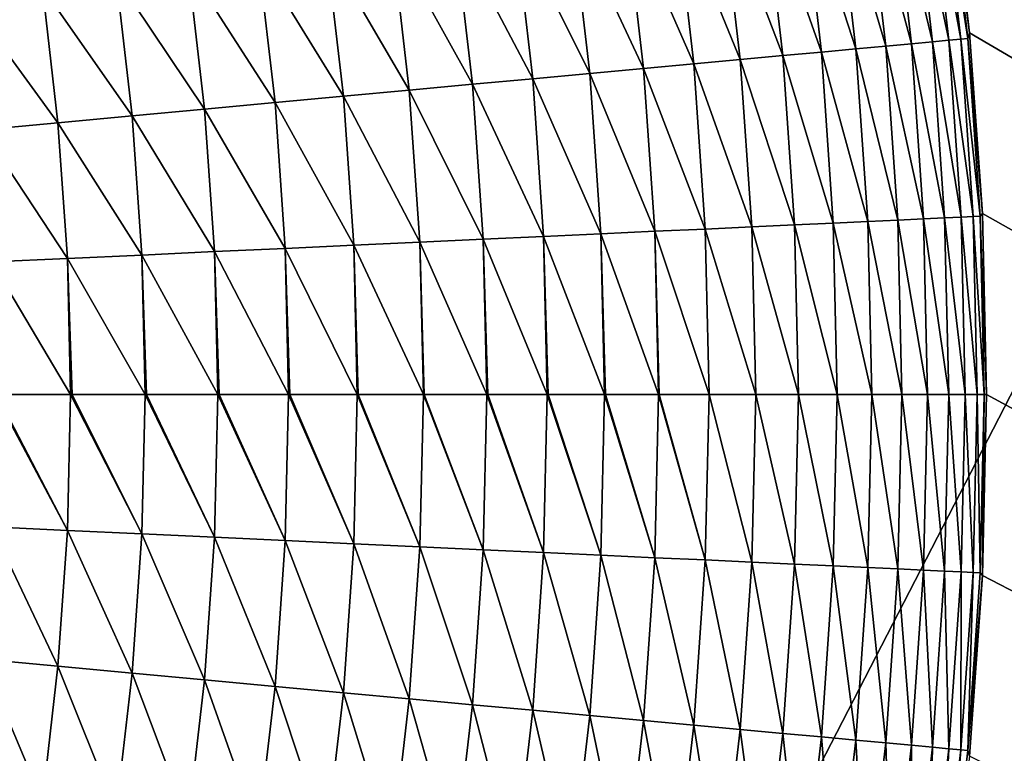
# Model space of a CAD drawing. Extents: x -260 to 260, y -882 to 882.
# Tile 174 of 234: x 33 to 45, y 575 to 583. Entities that reach past the tile are written whole.
import ezdxf

# ---------------------------------------------------------------- set-up
doc = ezdxf.new("R2010")
doc.units = 0
doc.header["$LTSCALE"] = 21.359881
for name, color, linetype in [('1', 7, 'CONTINUOUS'), ('2', 7, 'CONTINUOUS'), ('22', 7, 'CONTINUOUS'), ('23', 7, 'CONTINUOUS'), ('24', 7, 'CONTINUOUS'), ('25', 7, 'CONTINUOUS')]:
    doc.layers.add(name, color=color, linetype=linetype)

msp = doc.modelspace()

# ---------------------------------------------------------------- linework, layer by layer
at = {"layer": '1', "color": 7, "linetype": 'CONTINUOUS'}
for points in [[(253.525, 812.5), (-253.525, 0), (253.525, 0), (253.525, 812.5)], [(-253.525, 0), (253.525, 812.5), (116.582, 650.819), (-253.525, 0)], [(114.854, 648.894), (-253.525, 0), (116.582, 650.819), (114.854, 648.894)], [(113.045, 647.046), (-253.525, 0), (114.854, 648.894), (113.045, 647.046)], [(111.157, 645.277), (-253.525, 0), (113.045, 647.046), (111.157, 645.277)], [(109.196, 643.59), (-253.525, 0), (111.157, 645.277), (109.196, 643.59)], [(107.164, 641.99), (-253.525, 0), (109.196, 643.59), (107.164, 641.99)], [(105.065, 640.479), (-253.525, 0), (107.164, 641.99), (105.065, 640.479)], [(102.902, 639.059), (-253.525, 0), (105.065, 640.479), (102.902, 639.059)], [(100.681, 637.734), (-253.525, 0), (102.902, 639.059), (100.681, 637.734)], [(98.405, 636.505), (-253.525, 0), (100.681, 637.734), (98.405, 636.505)], [(96.078, 635.376), (-253.525, 0), (98.405, 636.505), (96.078, 635.376)], [(93.704, 634.347), (-253.525, 0), (96.078, 635.376), (93.704, 634.347)], [(91.289, 633.422), (-253.525, 0), (93.704, 634.347), (91.289, 633.422)], [(88.835, 632.602), (-253.525, 0), (91.289, 633.422), (88.835, 632.602)], [(86.349, 631.887), (-253.525, 0), (88.835, 632.602), (86.349, 631.887)], [(83.835, 631.281), (-253.525, 0), (86.349, 631.887), (83.835, 631.281)], [(81.296, 630.783), (-253.525, 0), (83.835, 631.281), (81.296, 630.783)], [(78.739, 630.395), (-253.525, 0), (81.296, 630.783), (78.739, 630.395)], [(76.167, 630.117), (-253.525, 0), (78.739, 630.395), (76.167, 630.117)], [(73.586, 629.95), (-253.525, 0), (76.167, 630.117), (73.586, 629.95)], [(71, 629.895), (-253.525, 0), (73.586, 629.95), (71, 629.895)], [(-129, 629.895), (-253.525, 0), (71, 629.895), (-129, 629.895)]]:
    msp.add_3dface(points, dxfattribs=at)
at = {"layer": '2', "color": 7, "linetype": 'CONTINUOUS'}
for points in [[(43.72, 587.297, -9), (199.599, 587.506, -9), (136.739, 529, -9), (43.72, 587.297, -9)], [(44.06, 585.239, -9), (43.72, 587.297, -9), (136.739, 529, -9), (44.06, 585.239, -9)], [(44.304, 583.167, -9), (44.06, 585.239, -9), (136.739, 529, -9), (44.304, 583.167, -9)], [(44.451, 581.086, -9), (44.304, 583.167, -9), (136.739, 529, -9), (44.451, 581.086, -9)], [(44.5, 579, -9), (44.451, 581.086, -9), (136.739, 529, -9), (44.5, 579, -9)], [(44.451, 576.914, -9), (44.5, 579, -9), (136.739, 529, -9), (44.451, 576.914, -9)], [(44.304, 574.833, -9), (44.451, 576.914, -9), (136.739, 529, -9), (44.304, 574.833, -9)]]:
    msp.add_3dface(points, dxfattribs=at)
at = {"layer": '22', "color": 7, "linetype": 'CONTINUOUS'}
for points in [[(44.06, 585.239, -9), (44.304, 583.167, -9), (44.06, 585.239, -14), (44.06, 585.239, -9)], [(44.06, 585.239, -14), (44.304, 583.167, -9), (44.304, 583.167, -14), (44.06, 585.239, -14)], [(44.304, 583.167, -9), (44.451, 581.086, -9), (44.304, 583.167, -14), (44.304, 583.167, -9)], [(44.304, 583.167, -14), (44.451, 581.086, -9), (44.451, 581.086, -14), (44.304, 583.167, -14)], [(44.451, 581.086, -9), (44.5, 579, -9), (44.451, 581.086, -14), (44.451, 581.086, -9)], [(44.451, 581.086, -14), (44.5, 579, -9), (44.5, 579, -14), (44.451, 581.086, -14)]]:
    msp.add_3dface(points, dxfattribs=at)
at = {"layer": '23', "color": 7, "linetype": 'CONTINUOUS'}
for points in [[(44.5, 579, -9), (44.451, 576.914, -9), (44.5, 579, -14), (44.5, 579, -9)], [(44.5, 579, -14), (44.451, 576.914, -9), (44.451, 576.914, -14), (44.5, 579, -14)], [(44.451, 576.914, -9), (44.304, 574.833, -9), (44.451, 576.914, -14), (44.451, 576.914, -9)], [(44.451, 576.914, -14), (44.304, 574.833, -9), (44.304, 574.833, -14), (44.451, 576.914, -14)]]:
    msp.add_3dface(points, dxfattribs=at)
at = {"layer": '24', "color": 7, "linetype": 'CONTINUOUS'}
for points in [[(33.036, 577.473, -28.569), (33.071, 579, -28.569), (33.909, 577.432, -28.326), (33.036, 577.473, -28.569)], [(33.071, 579, -28.569), (33.09, 579, -28.564), (33.909, 577.432, -28.326), (33.071, 579, -28.569)], [(33.09, 579, -28.564), (33.945, 579, -28.326), (33.909, 577.432, -28.326), (33.09, 579, -28.564)], [(33.909, 577.432, -28.326), (33.945, 579, -28.326), (34.766, 577.393, -28.031), (33.909, 577.432, -28.326)], [(33.945, 579, -28.326), (33.963, 579, -28.321), (34.766, 577.393, -28.031), (33.945, 579, -28.326)], [(33.963, 579, -28.321), (34.803, 579, -28.031), (34.766, 577.393, -28.031), (33.963, 579, -28.321)], [(34.766, 577.393, -28.031), (34.803, 579, -28.031), (35.603, 577.354, -27.685), (34.766, 577.393, -28.031)], [(34.803, 579, -28.031), (34.819, 579, -28.025), (35.603, 577.354, -27.685), (34.803, 579, -28.031)], [(34.819, 579, -28.025), (35.641, 579, -27.685), (35.603, 577.354, -27.685), (34.819, 579, -28.025)], [(35.603, 577.354, -27.685), (35.641, 579, -27.685), (36.418, 577.316, -27.289), (35.603, 577.354, -27.685)], [(35.641, 579, -27.685), (35.656, 579, -27.678), (36.418, 577.316, -27.289), (35.641, 579, -27.685)], [(35.656, 579, -27.678), (36.457, 579, -27.289), (36.418, 577.316, -27.289), (35.656, 579, -27.678)], [(36.418, 577.316, -27.289), (36.457, 579, -27.289), (37.208, 577.28, -26.844), (36.418, 577.316, -27.289)], [(36.457, 579, -27.289), (36.471, 579, -27.282), (37.208, 577.28, -26.844), (36.457, 579, -27.289)], [(36.471, 579, -27.282), (37.248, 579, -26.844), (37.208, 577.28, -26.844), (36.471, 579, -27.282)], [(37.208, 577.28, -26.844), (37.248, 579, -26.844), (37.969, 577.245, -26.352), (37.208, 577.28, -26.844)], [(37.248, 579, -26.844), (37.26, 579, -26.837), (37.969, 577.245, -26.352), (37.248, 579, -26.844)], [(37.26, 579, -26.837), (38.01, 579, -26.352), (37.969, 577.245, -26.352), (37.26, 579, -26.837)], [(37.969, 577.245, -26.352), (38.01, 579, -26.352), (38.699, 577.211, -25.816), (37.969, 577.245, -26.352)], [(38.01, 579, -26.352), (38.021, 579, -26.345), (38.699, 577.211, -25.816), (38.01, 579, -26.352)], [(38.021, 579, -26.345), (38.741, 579, -25.816), (38.699, 577.211, -25.816), (38.021, 579, -26.345)], [(38.699, 577.211, -25.816), (38.741, 579, -25.816), (39.396, 577.179, -25.235), (38.699, 577.211, -25.816)], [(38.741, 579, -25.816), (38.751, 579, -25.808), (39.396, 577.179, -25.235), (38.741, 579, -25.816)], [(38.751, 579, -25.808), (39.438, 579, -25.235), (39.396, 577.179, -25.235), (38.751, 579, -25.808)], [(39.396, 577.179, -25.235), (39.438, 579, -25.235), (40.056, 577.148, -24.614), (39.396, 577.179, -25.235)], [(39.438, 579, -25.235), (39.447, 579, -25.228), (40.056, 577.148, -24.614), (39.438, 579, -25.235)], [(39.447, 579, -25.228), (40.099, 579, -24.614), (40.056, 577.148, -24.614), (39.447, 579, -25.228)], [(40.056, 577.148, -24.614), (40.099, 579, -24.614), (40.678, 577.119, -23.954), (40.056, 577.148, -24.614)], [(40.099, 579, -24.614), (40.107, 579, -24.607), (40.678, 577.119, -23.954), (40.099, 579, -24.614)], [(40.107, 579, -24.607), (40.721, 579, -23.954), (40.678, 577.119, -23.954), (40.107, 579, -24.607)], [(40.678, 577.119, -23.954), (40.721, 579, -23.954), (41.258, 577.093, -23.258), (40.678, 577.119, -23.954)], [(40.721, 579, -23.954), (40.728, 579, -23.947), (41.258, 577.093, -23.258), (40.721, 579, -23.954)], [(40.728, 579, -23.947), (41.302, 579, -23.258), (41.258, 577.093, -23.258), (40.728, 579, -23.947)], [(41.258, 577.093, -23.258), (41.302, 579, -23.258), (41.795, 577.068, -22.528), (41.258, 577.093, -23.258)], [(41.302, 579, -23.258), (41.84, 579, -22.528), (41.795, 577.068, -22.528), (41.302, 579, -23.258)], [(41.795, 577.068, -22.528), (41.84, 579, -22.528), (42.288, 577.045, -21.766), (41.795, 577.068, -22.528)], [(41.84, 579, -22.528), (42.333, 579, -21.766), (42.288, 577.045, -21.766), (41.84, 579, -22.528)], [(42.288, 577.045, -21.766), (42.333, 579, -21.766), (42.733, 577.024, -20.976), (42.288, 577.045, -21.766)], [(42.333, 579, -21.766), (42.779, 579, -20.976), (42.733, 577.024, -20.976), (42.333, 579, -21.766)], [(42.733, 577.024, -20.976), (42.779, 579, -20.976), (43.13, 577.006, -20.161), (42.733, 577.024, -20.976)], [(42.779, 579, -20.976), (43.176, 579, -20.161), (43.13, 577.006, -20.161), (42.779, 579, -20.976)], [(43.13, 577.006, -20.161), (43.176, 579, -20.161), (43.477, 576.99, -19.323), (43.13, 577.006, -20.161)], [(43.176, 579, -20.161), (43.524, 579, -19.323), (43.477, 576.99, -19.323), (43.176, 579, -20.161)], [(43.477, 576.99, -19.323), (43.524, 579, -19.323), (43.773, 576.976, -18.466), (43.477, 576.99, -19.323)], [(43.524, 579, -19.323), (43.82, 579, -18.466), (43.773, 576.976, -18.466), (43.524, 579, -19.323)], [(43.773, 576.976, -18.466), (43.82, 579, -18.466), (44.016, 576.965, -17.592), (43.773, 576.976, -18.466)], [(43.82, 579, -18.466), (44.063, 579, -17.592), (44.016, 576.965, -17.592), (43.82, 579, -18.466)], [(44.016, 576.965, -17.592), (44.063, 579, -17.592), (44.207, 576.956, -16.706), (44.016, 576.965, -17.592)], [(44.063, 579, -17.592), (44.254, 579, -16.706), (44.207, 576.956, -16.706), (44.063, 579, -17.592)], [(44.207, 576.956, -16.706), (44.254, 579, -16.706), (44.343, 576.95, -15.809), (44.207, 576.956, -16.706)], [(44.254, 579, -16.706), (44.391, 579, -15.809), (44.343, 576.95, -15.809), (44.254, 579, -16.706)], [(44.343, 576.95, -15.809), (44.391, 579, -15.809), (44.425, 576.946, -14.906), (44.343, 576.95, -15.809)], [(44.391, 579, -15.809), (44.473, 579, -14.906), (44.425, 576.946, -14.906), (44.391, 579, -15.809)], [(44.473, 579, -14.906), (44.451, 576.914, -14), (44.425, 576.946, -14.906), (44.473, 579, -14.906)], [(44.5, 579, -14), (44.451, 576.914, -14), (44.473, 579, -14.906), (44.5, 579, -14)], [(32.93, 575.949, -28.569), (33.036, 577.473, -28.569), (33.8, 575.868, -28.326), (32.93, 575.949, -28.569)], [(33.8, 575.868, -28.326), (33.036, 577.473, -28.569), (33.909, 577.432, -28.326), (33.8, 575.868, -28.326)], [(33.8, 575.868, -28.326), (33.909, 577.432, -28.326), (34.655, 575.789, -28.031), (33.8, 575.868, -28.326)], [(34.655, 575.789, -28.031), (33.909, 577.432, -28.326), (34.766, 577.393, -28.031), (34.655, 575.789, -28.031)], [(34.655, 575.789, -28.031), (34.766, 577.393, -28.031), (35.489, 575.711, -27.685), (34.655, 575.789, -28.031)], [(35.489, 575.711, -27.685), (34.766, 577.393, -28.031), (35.603, 577.354, -27.685), (35.489, 575.711, -27.685)], [(35.489, 575.711, -27.685), (35.603, 577.354, -27.685), (36.302, 575.636, -27.289), (35.489, 575.711, -27.685)], [(36.302, 575.636, -27.289), (35.603, 577.354, -27.685), (36.418, 577.316, -27.289), (36.302, 575.636, -27.289)], [(36.302, 575.636, -27.289), (36.418, 577.316, -27.289), (37.089, 575.563, -26.844), (36.302, 575.636, -27.289)], [(37.089, 575.563, -26.844), (36.418, 577.316, -27.289), (37.208, 577.28, -26.844), (37.089, 575.563, -26.844)], [(37.089, 575.563, -26.844), (37.208, 577.28, -26.844), (37.848, 575.493, -26.352), (37.089, 575.563, -26.844)], [(37.848, 575.493, -26.352), (37.208, 577.28, -26.844), (37.969, 577.245, -26.352), (37.848, 575.493, -26.352)], [(37.848, 575.493, -26.352), (37.969, 577.245, -26.352), (38.576, 575.425, -25.816), (37.848, 575.493, -26.352)], [(38.576, 575.425, -25.816), (37.969, 577.245, -26.352), (38.699, 577.211, -25.816), (38.576, 575.425, -25.816)], [(38.576, 575.425, -25.816), (38.699, 577.211, -25.816), (39.27, 575.361, -25.235), (38.576, 575.425, -25.816)], [(39.27, 575.361, -25.235), (38.699, 577.211, -25.816), (39.396, 577.179, -25.235), (39.27, 575.361, -25.235)], [(39.27, 575.361, -25.235), (39.396, 577.179, -25.235), (39.928, 575.3, -24.614), (39.27, 575.361, -25.235)], [(39.928, 575.3, -24.614), (39.396, 577.179, -25.235), (40.056, 577.148, -24.614), (39.928, 575.3, -24.614)], [(39.928, 575.3, -24.614), (40.056, 577.148, -24.614), (40.547, 575.243, -23.954), (39.928, 575.3, -24.614)], [(40.547, 575.243, -23.954), (40.056, 577.148, -24.614), (40.678, 577.119, -23.954), (40.547, 575.243, -23.954)], [(40.547, 575.243, -23.954), (40.678, 577.119, -23.954), (41.126, 575.189, -23.258), (40.547, 575.243, -23.954)], [(41.126, 575.189, -23.258), (40.678, 577.119, -23.954), (41.258, 577.093, -23.258), (41.126, 575.189, -23.258)], [(41.126, 575.189, -23.258), (41.258, 577.093, -23.258), (41.662, 575.139, -22.528), (41.126, 575.189, -23.258)], [(41.662, 575.139, -22.528), (41.258, 577.093, -23.258), (41.795, 577.068, -22.528), (41.662, 575.139, -22.528)], [(41.662, 575.139, -22.528), (41.795, 577.068, -22.528), (42.152, 575.094, -21.766), (41.662, 575.139, -22.528)], [(42.152, 575.094, -21.766), (41.795, 577.068, -22.528), (42.288, 577.045, -21.766), (42.152, 575.094, -21.766)], [(42.152, 575.094, -21.766), (42.288, 577.045, -21.766), (42.596, 575.053, -20.976), (42.152, 575.094, -21.766)], [(42.596, 575.053, -20.976), (42.288, 577.045, -21.766), (42.733, 577.024, -20.976), (42.596, 575.053, -20.976)], [(42.596, 575.053, -20.976), (42.733, 577.024, -20.976), (42.992, 575.016, -20.161), (42.596, 575.053, -20.976)], [(42.992, 575.016, -20.161), (42.733, 577.024, -20.976), (43.13, 577.006, -20.161), (42.992, 575.016, -20.161)], [(42.992, 575.016, -20.161), (43.13, 577.006, -20.161), (43.338, 574.984, -19.323), (42.992, 575.016, -20.161)], [(43.338, 574.984, -19.323), (43.13, 577.006, -20.161), (43.477, 576.99, -19.323), (43.338, 574.984, -19.323)], [(43.338, 574.984, -19.323), (43.477, 576.99, -19.323), (43.633, 574.957, -18.466), (43.338, 574.984, -19.323)], [(43.633, 574.957, -18.466), (43.477, 576.99, -19.323), (43.773, 576.976, -18.466), (43.633, 574.957, -18.466)], [(43.633, 574.957, -18.466), (43.773, 576.976, -18.466), (43.876, 574.934, -17.592), (43.633, 574.957, -18.466)], [(43.876, 574.934, -17.592), (43.773, 576.976, -18.466), (44.016, 576.965, -17.592), (43.876, 574.934, -17.592)], [(43.876, 574.934, -17.592), (44.016, 576.965, -17.592), (44.065, 574.917, -16.706), (43.876, 574.934, -17.592)], [(44.065, 574.917, -16.706), (44.016, 576.965, -17.592), (44.207, 576.956, -16.706), (44.065, 574.917, -16.706)], [(44.065, 574.917, -16.706), (44.207, 576.956, -16.706), (44.201, 574.904, -15.809), (44.065, 574.917, -16.706)], [(44.201, 574.904, -15.809), (44.207, 576.956, -16.706), (44.343, 576.95, -15.809), (44.201, 574.904, -15.809)], [(44.201, 574.904, -15.809), (44.343, 576.95, -15.809), (44.283, 574.897, -14.906), (44.201, 574.904, -15.809)], [(44.283, 574.897, -14.906), (44.343, 576.95, -15.809), (44.425, 576.946, -14.906), (44.283, 574.897, -14.906)], [(44.451, 576.914, -14), (44.283, 574.897, -14.906), (44.425, 576.946, -14.906), (44.451, 576.914, -14)], [(44.451, 576.914, -14), (44.304, 574.833, -14), (44.283, 574.897, -14.906), (44.451, 576.914, -14)], [(32.754, 574.431, -28.569), (32.93, 575.949, -28.569), (33.62, 574.31, -28.326), (32.754, 574.431, -28.569)], [(33.62, 574.31, -28.326), (32.93, 575.949, -28.569), (33.8, 575.868, -28.326), (33.62, 574.31, -28.326)], [(33.62, 574.31, -28.326), (33.8, 575.868, -28.326), (34.469, 574.192, -28.031), (33.62, 574.31, -28.326)], [(34.469, 574.192, -28.031), (33.8, 575.868, -28.326), (34.655, 575.789, -28.031), (34.469, 574.192, -28.031)], [(34.469, 574.192, -28.031), (34.655, 575.789, -28.031), (35.3, 574.076, -27.685), (34.469, 574.192, -28.031)], [(35.3, 574.076, -27.685), (34.655, 575.789, -28.031), (35.489, 575.711, -27.685), (35.3, 574.076, -27.685)], [(35.3, 574.076, -27.685), (35.489, 575.711, -27.685), (36.108, 573.963, -27.289), (35.3, 574.076, -27.685)], [(36.108, 573.963, -27.289), (35.489, 575.711, -27.685), (36.302, 575.636, -27.289), (36.108, 573.963, -27.289)], [(36.108, 573.963, -27.289), (36.302, 575.636, -27.289), (36.89, 573.854, -26.844), (36.108, 573.963, -27.289)], [(36.89, 573.854, -26.844), (36.302, 575.636, -27.289), (37.089, 575.563, -26.844), (36.89, 573.854, -26.844)], [(36.89, 573.854, -26.844), (37.089, 575.563, -26.844), (37.645, 573.749, -26.352), (36.89, 573.854, -26.844)], [(37.645, 573.749, -26.352), (37.089, 575.563, -26.844), (37.848, 575.493, -26.352), (37.645, 573.749, -26.352)], [(37.645, 573.749, -26.352), (37.848, 575.493, -26.352), (38.369, 573.648, -25.816), (37.645, 573.749, -26.352)], [(38.369, 573.648, -25.816), (37.848, 575.493, -26.352), (38.576, 575.425, -25.816), (38.369, 573.648, -25.816)], [(38.369, 573.648, -25.816), (38.576, 575.425, -25.816), (39.06, 573.551, -25.235), (38.369, 573.648, -25.816)], [(39.06, 573.551, -25.235), (38.576, 575.425, -25.816), (39.27, 575.361, -25.235), (39.06, 573.551, -25.235)], [(39.06, 573.551, -25.235), (39.27, 575.361, -25.235), (39.714, 573.46, -24.614), (39.06, 573.551, -25.235)], [(39.714, 573.46, -24.614), (39.27, 575.361, -25.235), (39.928, 575.3, -24.614), (39.714, 573.46, -24.614)], [(39.714, 573.46, -24.614), (39.928, 575.3, -24.614), (40.331, 573.374, -23.954), (39.714, 573.46, -24.614)], [(40.331, 573.374, -23.954), (39.928, 575.3, -24.614), (40.547, 575.243, -23.954), (40.331, 573.374, -23.954)], [(40.331, 573.374, -23.954), (40.547, 575.243, -23.954), (40.906, 573.294, -23.258), (40.331, 573.374, -23.954)], [(40.906, 573.294, -23.258), (40.547, 575.243, -23.954), (41.126, 575.189, -23.258), (40.906, 573.294, -23.258)], [(40.906, 573.294, -23.258), (41.126, 575.189, -23.258), (41.439, 573.22, -22.528), (40.906, 573.294, -23.258)], [(41.439, 573.22, -22.528), (41.126, 575.189, -23.258), (41.662, 575.139, -22.528), (41.439, 573.22, -22.528)], [(41.439, 573.22, -22.528), (41.662, 575.139, -22.528), (41.927, 573.151, -21.766), (41.439, 573.22, -22.528)], [(41.927, 573.151, -21.766), (41.662, 575.139, -22.528), (42.152, 575.094, -21.766), (41.927, 573.151, -21.766)], [(41.927, 573.151, -21.766), (42.152, 575.094, -21.766), (42.369, 573.09, -20.976), (41.927, 573.151, -21.766)], [(42.369, 573.09, -20.976), (42.152, 575.094, -21.766), (42.596, 575.053, -20.976), (42.369, 573.09, -20.976)], [(42.369, 573.09, -20.976), (42.596, 575.053, -20.976), (42.762, 573.035, -20.161), (42.369, 573.09, -20.976)], [(42.762, 573.035, -20.161), (42.596, 575.053, -20.976), (42.992, 575.016, -20.161), (42.762, 573.035, -20.161)], [(42.762, 573.035, -20.161), (42.992, 575.016, -20.161), (43.106, 572.987, -19.323), (42.762, 573.035, -20.161)], [(43.106, 572.987, -19.323), (42.992, 575.016, -20.161), (43.338, 574.984, -19.323), (43.106, 572.987, -19.323)], [(43.106, 572.987, -19.323), (43.338, 574.984, -19.323), (43.4, 572.946, -18.466), (43.106, 572.987, -19.323)], [(43.4, 572.946, -18.466), (43.338, 574.984, -19.323), (43.633, 574.957, -18.466), (43.4, 572.946, -18.466)], [(43.4, 572.946, -18.466), (43.633, 574.957, -18.466), (43.641, 572.912, -17.592), (43.4, 572.946, -18.466)], [(43.641, 572.912, -17.592), (43.633, 574.957, -18.466), (43.876, 574.934, -17.592), (43.641, 572.912, -17.592)], [(43.641, 572.912, -17.592), (43.876, 574.934, -17.592), (43.83, 572.886, -16.706), (43.641, 572.912, -17.592)], [(43.83, 572.886, -16.706), (43.876, 574.934, -17.592), (44.065, 574.917, -16.706), (43.83, 572.886, -16.706)], [(43.83, 572.886, -16.706), (44.065, 574.917, -16.706), (43.965, 572.867, -15.809), (43.83, 572.886, -16.706)], [(43.965, 572.867, -15.809), (44.065, 574.917, -16.706), (44.201, 574.904, -15.809), (43.965, 572.867, -15.809)], [(43.965, 572.867, -15.809), (44.201, 574.904, -15.809), (44.046, 572.856, -14.906), (43.965, 572.867, -15.809)], [(44.046, 572.856, -14.906), (44.201, 574.904, -15.809), (44.283, 574.897, -14.906), (44.046, 572.856, -14.906)], [(44.304, 574.833, -14), (44.046, 572.856, -14.906), (44.283, 574.897, -14.906), (44.304, 574.833, -14)]]:
    msp.add_3dface(points, dxfattribs=at)
at = {"layer": '25', "color": 7, "linetype": 'CONTINUOUS'}
for points in [[(44.06, 585.239, -14), (44.304, 583.167, -14), (44.046, 585.144, -14.906), (44.06, 585.239, -14)], [(43.633, 583.043, -18.466), (43.106, 585.013, -19.323), (43.4, 585.054, -18.466), (43.633, 583.043, -18.466)], [(43.876, 583.066, -17.592), (43.4, 585.054, -18.466), (43.641, 585.088, -17.592), (43.876, 583.066, -17.592)], [(43.633, 583.043, -18.466), (43.4, 585.054, -18.466), (43.876, 583.066, -17.592), (43.633, 583.043, -18.466)], [(44.065, 583.083, -16.706), (43.641, 585.088, -17.592), (43.83, 585.114, -16.706), (44.065, 583.083, -16.706)], [(43.876, 583.066, -17.592), (43.641, 585.088, -17.592), (44.065, 583.083, -16.706), (43.876, 583.066, -17.592)], [(44.201, 583.096, -15.809), (43.83, 585.114, -16.706), (43.965, 585.133, -15.809), (44.201, 583.096, -15.809)], [(44.065, 583.083, -16.706), (43.83, 585.114, -16.706), (44.201, 583.096, -15.809), (44.065, 583.083, -16.706)], [(44.283, 583.103, -14.906), (43.965, 585.133, -15.809), (44.046, 585.144, -14.906), (44.283, 583.103, -14.906)], [(44.201, 583.096, -15.809), (43.965, 585.133, -15.809), (44.283, 583.103, -14.906), (44.201, 583.096, -15.809)], [(44.304, 583.167, -14), (44.283, 583.103, -14.906), (44.046, 585.144, -14.906), (44.304, 583.167, -14)], [(42.992, 582.984, -20.161), (42.369, 584.91, -20.976), (42.762, 584.965, -20.161), (42.992, 582.984, -20.161)], [(43.338, 583.016, -19.323), (42.762, 584.965, -20.161), (43.106, 585.013, -19.323), (43.338, 583.016, -19.323)], [(42.992, 582.984, -20.161), (42.762, 584.965, -20.161), (43.338, 583.016, -19.323), (42.992, 582.984, -20.161)], [(43.338, 583.016, -19.323), (43.106, 585.013, -19.323), (43.633, 583.043, -18.466), (43.338, 583.016, -19.323)], [(42.152, 582.906, -21.766), (41.439, 584.78, -22.528), (41.927, 584.849, -21.766), (42.152, 582.906, -21.766)], [(42.596, 582.947, -20.976), (41.927, 584.849, -21.766), (42.369, 584.91, -20.976), (42.596, 582.947, -20.976)], [(42.152, 582.906, -21.766), (41.927, 584.849, -21.766), (42.596, 582.947, -20.976), (42.152, 582.906, -21.766)], [(42.596, 582.947, -20.976), (42.369, 584.91, -20.976), (42.992, 582.984, -20.161), (42.596, 582.947, -20.976)], [(41.126, 582.811, -23.258), (40.331, 584.626, -23.954), (40.906, 584.706, -23.258), (41.126, 582.811, -23.258)], [(41.662, 582.861, -22.528), (40.906, 584.706, -23.258), (41.439, 584.78, -22.528), (41.662, 582.861, -22.528)], [(41.126, 582.811, -23.258), (40.906, 584.706, -23.258), (41.662, 582.861, -22.528), (41.126, 582.811, -23.258)], [(41.662, 582.861, -22.528), (41.439, 584.78, -22.528), (42.152, 582.906, -21.766), (41.662, 582.861, -22.528)], [(40.547, 582.757, -23.954), (39.714, 584.54, -24.614), (40.331, 584.626, -23.954), (40.547, 582.757, -23.954)], [(40.547, 582.757, -23.954), (40.331, 584.626, -23.954), (41.126, 582.811, -23.258), (40.547, 582.757, -23.954)], [(39.928, 582.7, -24.614), (39.06, 584.449, -25.235), (39.714, 584.54, -24.614), (39.928, 582.7, -24.614)], [(39.928, 582.7, -24.614), (39.714, 584.54, -24.614), (40.547, 582.757, -23.954), (39.928, 582.7, -24.614)], [(39.27, 582.639, -25.235), (38.369, 584.352, -25.816), (39.06, 584.449, -25.235), (39.27, 582.639, -25.235)], [(39.27, 582.639, -25.235), (39.06, 584.449, -25.235), (39.928, 582.7, -24.614), (39.27, 582.639, -25.235)], [(37.848, 582.507, -26.352), (36.89, 584.146, -26.844), (37.645, 584.251, -26.352), (37.848, 582.507, -26.352)], [(38.576, 582.575, -25.816), (37.645, 584.251, -26.352), (38.369, 584.352, -25.816), (38.576, 582.575, -25.816)], [(37.848, 582.507, -26.352), (37.645, 584.251, -26.352), (38.576, 582.575, -25.816), (37.848, 582.507, -26.352)], [(38.576, 582.575, -25.816), (38.369, 584.352, -25.816), (39.27, 582.639, -25.235), (38.576, 582.575, -25.816)], [(37.089, 582.437, -26.844), (36.108, 584.037, -27.289), (36.89, 584.146, -26.844), (37.089, 582.437, -26.844)], [(37.089, 582.437, -26.844), (36.89, 584.146, -26.844), (37.848, 582.507, -26.352), (37.089, 582.437, -26.844)], [(36.302, 582.364, -27.289), (35.3, 583.924, -27.685), (36.108, 584.037, -27.289), (36.302, 582.364, -27.289)], [(36.302, 582.364, -27.289), (36.108, 584.037, -27.289), (37.089, 582.437, -26.844), (36.302, 582.364, -27.289)], [(35.489, 582.289, -27.685), (34.469, 583.808, -28.031), (35.3, 583.924, -27.685), (35.489, 582.289, -27.685)], [(35.489, 582.289, -27.685), (35.3, 583.924, -27.685), (36.302, 582.364, -27.289), (35.489, 582.289, -27.685)], [(34.655, 582.211, -28.031), (33.62, 583.69, -28.326), (34.469, 583.808, -28.031), (34.655, 582.211, -28.031)], [(34.655, 582.211, -28.031), (34.469, 583.808, -28.031), (35.489, 582.289, -27.685), (34.655, 582.211, -28.031)], [(33.8, 582.132, -28.326), (32.754, 583.569, -28.569), (33.62, 583.69, -28.326), (33.8, 582.132, -28.326)], [(33.8, 582.132, -28.326), (33.62, 583.69, -28.326), (34.655, 582.211, -28.031), (33.8, 582.132, -28.326)], [(32.93, 582.051, -28.569), (32.754, 583.569, -28.569), (33.8, 582.132, -28.326), (32.93, 582.051, -28.569)], [(44.304, 583.167, -14), (44.451, 581.086, -14), (44.283, 583.103, -14.906), (44.304, 583.167, -14)], [(43.477, 581.01, -19.323), (42.992, 582.984, -20.161), (43.338, 583.016, -19.323), (43.477, 581.01, -19.323)], [(43.773, 581.024, -18.466), (43.338, 583.016, -19.323), (43.633, 583.043, -18.466), (43.773, 581.024, -18.466)], [(43.477, 581.01, -19.323), (43.338, 583.016, -19.323), (43.773, 581.024, -18.466), (43.477, 581.01, -19.323)], [(44.016, 581.035, -17.592), (43.633, 583.043, -18.466), (43.876, 583.066, -17.592), (44.016, 581.035, -17.592)], [(43.773, 581.024, -18.466), (43.633, 583.043, -18.466), (44.016, 581.035, -17.592), (43.773, 581.024, -18.466)], [(44.207, 581.044, -16.706), (43.876, 583.066, -17.592), (44.065, 583.083, -16.706), (44.207, 581.044, -16.706)], [(44.016, 581.035, -17.592), (43.876, 583.066, -17.592), (44.207, 581.044, -16.706), (44.016, 581.035, -17.592)], [(44.343, 581.05, -15.809), (44.065, 583.083, -16.706), (44.201, 583.096, -15.809), (44.343, 581.05, -15.809)], [(44.207, 581.044, -16.706), (44.065, 583.083, -16.706), (44.343, 581.05, -15.809), (44.207, 581.044, -16.706)], [(44.425, 581.054, -14.906), (44.201, 583.096, -15.809), (44.283, 583.103, -14.906), (44.425, 581.054, -14.906)], [(44.343, 581.05, -15.809), (44.201, 583.096, -15.809), (44.425, 581.054, -14.906), (44.343, 581.05, -15.809)], [(44.451, 581.086, -14), (44.425, 581.054, -14.906), (44.283, 583.103, -14.906), (44.451, 581.086, -14)], [(42.288, 580.955, -21.766), (41.662, 582.861, -22.528), (42.152, 582.906, -21.766), (42.288, 580.955, -21.766)], [(42.733, 580.976, -20.976), (42.152, 582.906, -21.766), (42.596, 582.947, -20.976), (42.733, 580.976, -20.976)], [(42.288, 580.955, -21.766), (42.152, 582.906, -21.766), (42.733, 580.976, -20.976), (42.288, 580.955, -21.766)], [(43.13, 580.994, -20.161), (42.596, 582.947, -20.976), (42.992, 582.984, -20.161), (43.13, 580.994, -20.161)], [(42.733, 580.976, -20.976), (42.596, 582.947, -20.976), (43.13, 580.994, -20.161), (42.733, 580.976, -20.976)], [(43.13, 580.994, -20.161), (42.992, 582.984, -20.161), (43.477, 581.01, -19.323), (43.13, 580.994, -20.161)], [(41.258, 580.907, -23.258), (40.547, 582.757, -23.954), (41.126, 582.811, -23.258), (41.258, 580.907, -23.258)], [(41.795, 580.932, -22.528), (41.126, 582.811, -23.258), (41.662, 582.861, -22.528), (41.795, 580.932, -22.528)], [(41.258, 580.907, -23.258), (41.126, 582.811, -23.258), (41.795, 580.932, -22.528), (41.258, 580.907, -23.258)], [(41.795, 580.932, -22.528), (41.662, 582.861, -22.528), (42.288, 580.955, -21.766), (41.795, 580.932, -22.528)], [(40.056, 580.852, -24.614), (39.27, 582.639, -25.235), (39.928, 582.7, -24.614), (40.056, 580.852, -24.614)], [(40.678, 580.881, -23.954), (39.928, 582.7, -24.614), (40.547, 582.757, -23.954), (40.678, 580.881, -23.954)], [(40.056, 580.852, -24.614), (39.928, 582.7, -24.614), (40.678, 580.881, -23.954), (40.056, 580.852, -24.614)], [(40.678, 580.881, -23.954), (40.547, 582.757, -23.954), (41.258, 580.907, -23.258), (40.678, 580.881, -23.954)], [(38.699, 580.789, -25.816), (37.848, 582.507, -26.352), (38.576, 582.575, -25.816), (38.699, 580.789, -25.816)], [(39.396, 580.821, -25.235), (38.576, 582.575, -25.816), (39.27, 582.639, -25.235), (39.396, 580.821, -25.235)], [(38.699, 580.789, -25.816), (38.576, 582.575, -25.816), (39.396, 580.821, -25.235), (38.699, 580.789, -25.816)], [(39.396, 580.821, -25.235), (39.27, 582.639, -25.235), (40.056, 580.852, -24.614), (39.396, 580.821, -25.235)], [(37.208, 580.72, -26.844), (36.302, 582.364, -27.289), (37.089, 582.437, -26.844), (37.208, 580.72, -26.844)], [(37.969, 580.755, -26.352), (37.089, 582.437, -26.844), (37.848, 582.507, -26.352), (37.969, 580.755, -26.352)], [(37.208, 580.72, -26.844), (37.089, 582.437, -26.844), (37.969, 580.755, -26.352), (37.208, 580.72, -26.844)], [(37.969, 580.755, -26.352), (37.848, 582.507, -26.352), (38.699, 580.789, -25.816), (37.969, 580.755, -26.352)], [(36.418, 580.684, -27.289), (35.489, 582.289, -27.685), (36.302, 582.364, -27.289), (36.418, 580.684, -27.289)], [(36.418, 580.684, -27.289), (36.302, 582.364, -27.289), (37.208, 580.72, -26.844), (36.418, 580.684, -27.289)], [(34.766, 580.607, -28.031), (33.8, 582.132, -28.326), (34.655, 582.211, -28.031), (34.766, 580.607, -28.031)], [(35.603, 580.646, -27.685), (34.655, 582.211, -28.031), (35.489, 582.289, -27.685), (35.603, 580.646, -27.685)], [(34.766, 580.607, -28.031), (34.655, 582.211, -28.031), (35.603, 580.646, -27.685), (34.766, 580.607, -28.031)], [(35.603, 580.646, -27.685), (35.489, 582.289, -27.685), (36.418, 580.684, -27.289), (35.603, 580.646, -27.685)], [(33.909, 580.568, -28.326), (32.93, 582.051, -28.569), (33.8, 582.132, -28.326), (33.909, 580.568, -28.326)], [(33.909, 580.568, -28.326), (33.8, 582.132, -28.326), (34.766, 580.607, -28.031), (33.909, 580.568, -28.326)], [(33.036, 580.527, -28.569), (32.93, 582.051, -28.569), (33.909, 580.568, -28.326), (33.036, 580.527, -28.569)], [(44.451, 581.086, -14), (44.5, 579, -14), (44.425, 581.054, -14.906), (44.451, 581.086, -14)], [(42.779, 579, -20.976), (42.288, 580.955, -21.766), (42.733, 580.976, -20.976), (42.779, 579, -20.976)], [(43.176, 579, -20.161), (42.733, 580.976, -20.976), (43.13, 580.994, -20.161), (43.176, 579, -20.161)], [(42.779, 579, -20.976), (42.733, 580.976, -20.976), (43.176, 579, -20.161), (42.779, 579, -20.976)], [(43.524, 579, -19.323), (43.13, 580.994, -20.161), (43.477, 581.01, -19.323), (43.524, 579, -19.323)], [(43.176, 579, -20.161), (43.13, 580.994, -20.161), (43.524, 579, -19.323), (43.176, 579, -20.161)], [(43.82, 579, -18.466), (43.477, 581.01, -19.323), (43.773, 581.024, -18.466), (43.82, 579, -18.466)], [(43.524, 579, -19.323), (43.477, 581.01, -19.323), (43.82, 579, -18.466), (43.524, 579, -19.323)], [(44.063, 579, -17.592), (43.773, 581.024, -18.466), (44.016, 581.035, -17.592), (44.063, 579, -17.592)], [(43.82, 579, -18.466), (43.773, 581.024, -18.466), (44.063, 579, -17.592), (43.82, 579, -18.466)], [(44.254, 579, -16.706), (44.016, 581.035, -17.592), (44.207, 581.044, -16.706), (44.254, 579, -16.706)], [(44.063, 579, -17.592), (44.016, 581.035, -17.592), (44.254, 579, -16.706), (44.063, 579, -17.592)], [(44.391, 579, -15.809), (44.207, 581.044, -16.706), (44.343, 581.05, -15.809), (44.391, 579, -15.809)], [(44.254, 579, -16.706), (44.207, 581.044, -16.706), (44.391, 579, -15.809), (44.254, 579, -16.706)], [(44.473, 579, -14.906), (44.343, 581.05, -15.809), (44.425, 581.054, -14.906), (44.473, 579, -14.906)], [(44.391, 579, -15.809), (44.343, 581.05, -15.809), (44.473, 579, -14.906), (44.391, 579, -15.809)], [(44.5, 579, -14), (44.473, 579, -14.906), (44.425, 581.054, -14.906), (44.5, 579, -14)], [(40.099, 579, -24.614), (39.396, 580.821, -25.235), (40.056, 580.852, -24.614), (40.099, 579, -24.614)], [(40.721, 579, -23.954), (40.056, 580.852, -24.614), (40.678, 580.881, -23.954), (40.721, 579, -23.954)], [(40.099, 579, -24.614), (40.056, 580.852, -24.614), (40.107, 579, -24.607), (40.099, 579, -24.614)], [(40.107, 579, -24.607), (40.056, 580.852, -24.614), (40.721, 579, -23.954), (40.107, 579, -24.607)], [(41.302, 579, -23.258), (40.678, 580.881, -23.954), (41.258, 580.907, -23.258), (41.302, 579, -23.258)], [(40.721, 579, -23.954), (40.678, 580.881, -23.954), (40.728, 579, -23.947), (40.721, 579, -23.954)], [(40.728, 579, -23.947), (40.678, 580.881, -23.954), (41.302, 579, -23.258), (40.728, 579, -23.947)], [(41.84, 579, -22.528), (41.258, 580.907, -23.258), (41.795, 580.932, -22.528), (41.84, 579, -22.528)], [(41.302, 579, -23.258), (41.258, 580.907, -23.258), (41.84, 579, -22.528), (41.302, 579, -23.258)], [(42.333, 579, -21.766), (41.795, 580.932, -22.528), (42.288, 580.955, -21.766), (42.333, 579, -21.766)], [(41.84, 579, -22.528), (41.795, 580.932, -22.528), (42.333, 579, -21.766), (41.84, 579, -22.528)], [(42.333, 579, -21.766), (42.288, 580.955, -21.766), (42.779, 579, -20.976), (42.333, 579, -21.766)], [(38.01, 579, -26.352), (37.208, 580.72, -26.844), (37.969, 580.755, -26.352), (38.01, 579, -26.352)], [(38.741, 579, -25.816), (37.969, 580.755, -26.352), (38.699, 580.789, -25.816), (38.741, 579, -25.816)], [(38.01, 579, -26.352), (37.969, 580.755, -26.352), (38.021, 579, -26.345), (38.01, 579, -26.352)], [(38.021, 579, -26.345), (37.969, 580.755, -26.352), (38.741, 579, -25.816), (38.021, 579, -26.345)], [(39.438, 579, -25.235), (38.699, 580.789, -25.816), (39.396, 580.821, -25.235), (39.438, 579, -25.235)], [(38.741, 579, -25.816), (38.699, 580.789, -25.816), (38.751, 579, -25.808), (38.741, 579, -25.816)], [(38.751, 579, -25.808), (38.699, 580.789, -25.816), (39.438, 579, -25.235), (38.751, 579, -25.808)], [(39.438, 579, -25.235), (39.396, 580.821, -25.235), (39.447, 579, -25.228), (39.438, 579, -25.235)], [(39.447, 579, -25.228), (39.396, 580.821, -25.235), (40.099, 579, -24.614), (39.447, 579, -25.228)], [(35.641, 579, -27.685), (34.766, 580.607, -28.031), (35.603, 580.646, -27.685), (35.641, 579, -27.685)], [(36.457, 579, -27.289), (35.603, 580.646, -27.685), (36.418, 580.684, -27.289), (36.457, 579, -27.289)], [(35.641, 579, -27.685), (35.603, 580.646, -27.685), (35.656, 579, -27.678), (35.641, 579, -27.685)], [(35.656, 579, -27.678), (35.603, 580.646, -27.685), (36.457, 579, -27.289), (35.656, 579, -27.678)], [(37.248, 579, -26.844), (36.418, 580.684, -27.289), (37.208, 580.72, -26.844), (37.248, 579, -26.844)], [(36.457, 579, -27.289), (36.418, 580.684, -27.289), (36.471, 579, -27.282), (36.457, 579, -27.289)], [(36.471, 579, -27.282), (36.418, 580.684, -27.289), (37.248, 579, -26.844), (36.471, 579, -27.282)], [(37.248, 579, -26.844), (37.208, 580.72, -26.844), (37.26, 579, -26.837), (37.248, 579, -26.844)], [(37.26, 579, -26.837), (37.208, 580.72, -26.844), (38.01, 579, -26.352), (37.26, 579, -26.837)], [(33.945, 579, -28.326), (33.036, 580.527, -28.569), (33.909, 580.568, -28.326), (33.945, 579, -28.326)], [(33.09, 579, -28.564), (33.036, 580.527, -28.569), (33.945, 579, -28.326), (33.09, 579, -28.564)], [(34.803, 579, -28.031), (33.909, 580.568, -28.326), (34.766, 580.607, -28.031), (34.803, 579, -28.031)], [(33.945, 579, -28.326), (33.909, 580.568, -28.326), (33.963, 579, -28.321), (33.945, 579, -28.326)], [(33.963, 579, -28.321), (33.909, 580.568, -28.326), (34.803, 579, -28.031), (33.963, 579, -28.321)], [(34.803, 579, -28.031), (34.766, 580.607, -28.031), (34.819, 579, -28.025), (34.803, 579, -28.031)], [(34.819, 579, -28.025), (34.766, 580.607, -28.031), (35.641, 579, -27.685), (34.819, 579, -28.025)]]:
    msp.add_3dface(points, dxfattribs=at)

doc.saveas('drawing.dxf')
